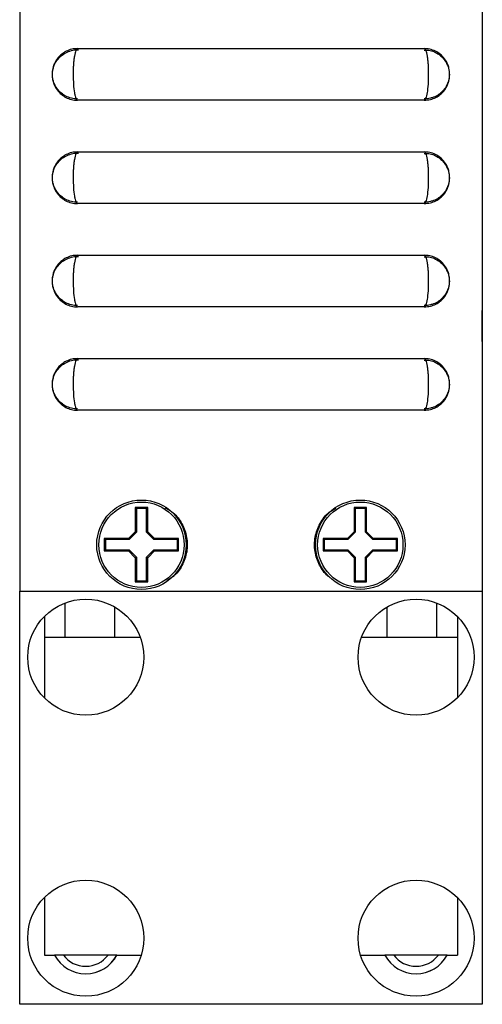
# Model space of a CAD drawing. Header units: inches. Extents: x 6.9 to 25.2, y 3.5 to 16.9.
# Tile 1 of 33: x 6.9 to 8, y 7.8 to 10.2. Entities that reach past the tile are written whole.
import ezdxf

# ---------------------------------------------------------------- set-up
doc = ezdxf.new("R2010")
doc.units = ezdxf.units.IN
doc.header["$LTSCALE"] = 2
doc.header["$MEASUREMENT"] = 0

msp = doc.modelspace()

# ---------------------------------------------------------------- linework, layer by layer
at = {"color": 7, "linetype": 'Continuous', "lineweight": 25}
for p, q in [((6.8923, 12.4541), (6.8923, 8.7821)), ((8.0123, 12.4541), (8.0123, 8.7821)), ((8.0128, 10.1249), (8.0123, 10.1249)), ((8.0128, 10.1246), (8.0123, 10.1246)), ((8.0128, 10.1229), (8.0123, 10.1229)), ((8.0128, 10.1206), (8.0123, 10.1206)), ((8.0128, 10.1198), (8.0123, 10.1198)), ((8.0128, 10.1188), (8.0123, 10.1188)), ((8.0128, 10.1249), (8.0128, 10.1246)), ((8.0128, 10.1246), (8.0128, 10.1229)), ((8.0128, 10.1229), (8.0128, 10.1206)), ((8.0128, 10.1206), (8.0128, 10.1198)), ((8.0128, 10.1198), (8.0128, 10.1188)), ((8.0128, 10.1188), (8.0128, 10.0765)), ((7.0323, 10.0946), (7.8723, 10.0946)), ((7.8722, 10.0911), (7.8823, 10.0907)), ((8.0123, 10.0765), (8.0128, 10.0765)), ((8.0123, 10.0736), (8.0128, 10.0736)), ((8.0123, 10.073), (8.0128, 10.073)), ((8.0123, 10.0726), (8.0128, 10.0726)), ((8.0123, 10.0726), (8.0128, 10.0726)), ((8.0128, 10.0765), (8.0128, 10.0736)), ((8.0128, 10.0735), (8.0128, 10.073)), ((8.0128, 10.0731), (8.0128, 10.0726)), ((8.0128, 10.0726), (8.0128, 10.0726)), ((7.8723, 9.9696), (7.0323, 9.9696)), ((8.0128, 9.9819), (8.0123, 9.9819)), ((8.0128, 9.9797), (8.0123, 9.9797)), ((8.0128, 9.9787), (8.0123, 9.9787)), ((8.0128, 9.9819), (8.0128, 9.9797)), ((8.0128, 9.9797), (8.0128, 9.9788)), ((8.0128, 9.9787), (8.0128, 9.9309)), ((8.0123, 9.9309), (8.0128, 9.9309)), ((8.0123, 9.9305), (8.0128, 9.9305)), ((8.0128, 9.9309), (8.0128, 9.9305)), ((7.0323, 9.8446), (7.8723, 9.8446)), ((7.8722, 9.8411), (7.8823, 9.8407)), ((7.8723, 9.7196), (7.0323, 9.7196)), ((8.0128, 9.6263), (8.0123, 9.6263)), ((8.0128, 9.6254), (8.0123, 9.6254)), ((7.0323, 9.5946), (7.8723, 9.5946)), ((7.8722, 9.5911), (7.8823, 9.5907)), ((8.0128, 9.5868), (8.0123, 9.5868)), ((8.0128, 9.5621), (8.0123, 9.5621)), ((8.0128, 9.5483), (8.0123, 9.5483)), ((8.0128, 9.5211), (8.0123, 9.5211)), ((8.0128, 9.5211), (8.0128, 9.4901)), ((8.0128, 9.4901), (8.0123, 9.4901)), ((7.8723, 9.4696), (7.0323, 9.4696)), ((8.0128, 9.4609), (8.0123, 9.4609)), ((8.0128, 9.4591), (8.0123, 9.4591)), ((8.0128, 9.4591), (8.0128, 9.4609)), ((8.0128, 9.4515), (8.0128, 9.4591)), ((8.0128, 9.4515), (8.0123, 9.4515)), ((8.0128, 9.3857), (8.0128, 9.4515)), ((8.0128, 9.3857), (8.0123, 9.3857)), ((8.0128, 9.3848), (8.0123, 9.3848)), ((7.0323, 9.3446), (7.8723, 9.3446)), ((7.8722, 9.3411), (7.8823, 9.3407)), ((7.8723, 9.2196), (7.0323, 9.2196)), ((7.2023, 8.9841), (7.1723, 8.9841)), ((7.1723, 8.9841), (7.1723, 8.9254)), ((7.1749, 8.9815), (7.1723, 8.9841)), ((7.1997, 8.9815), (7.2023, 8.9841)), ((7.2023, 8.9254), (7.2023, 8.9841)), ((7.7323, 8.9841), (7.7023, 8.9841)), ((7.7023, 8.9841), (7.7023, 8.9254)), ((7.7049, 8.9815), (7.7023, 8.9841)), ((7.7297, 8.9815), (7.7323, 8.9841)), ((7.7323, 8.9254), (7.7323, 8.9841)), ((7.1749, 8.9815), (7.1749, 8.9814)), ((7.1749, 8.9814), (7.1749, 8.9243)), ((7.1991, 8.9815), (7.1755, 8.9815)), ((7.1997, 8.9814), (7.1997, 8.9815)), ((7.1997, 8.9243), (7.1997, 8.9814)), ((7.7049, 8.9815), (7.7049, 8.9814)), ((7.7049, 8.9814), (7.7049, 8.9243)), ((7.7291, 8.9815), (7.7055, 8.9815)), ((7.7297, 8.9814), (7.7297, 8.9815)), ((7.7297, 8.9243), (7.7297, 8.9814)), ((7.1723, 8.9254), (7.156, 8.9091)), ((7.1749, 8.9243), (7.1571, 8.9065)), ((7.1749, 8.9243), (7.1723, 8.9254)), ((7.1997, 8.9243), (7.2023, 8.9254)), ((7.2175, 8.9065), (7.1997, 8.9243)), ((7.2186, 8.9091), (7.2023, 8.9254)), ((7.7023, 8.9254), (7.686, 8.9091)), ((7.7049, 8.9243), (7.6871, 8.9065)), ((7.7049, 8.9243), (7.7023, 8.9254)), ((7.7297, 8.9243), (7.7323, 8.9254)), ((7.7475, 8.9065), (7.7297, 8.9243)), ((7.7486, 8.9091), (7.7323, 8.9254)), ((7.156, 8.9091), (7.0973, 8.9091)), ((7.0973, 8.9091), (7.0973, 8.8791)), ((7.0999, 8.9065), (7.0973, 8.9091)), ((7.1, 8.9065), (7.0999, 8.9065)), ((7.0999, 8.9059), (7.0999, 8.8824)), ((7.1571, 8.9065), (7.1, 8.9065)), ((7.1571, 8.9065), (7.156, 8.9091)), ((7.2175, 8.9065), (7.2186, 8.9091)), ((7.2746, 8.9065), (7.2175, 8.9065)), ((7.2773, 8.9091), (7.2186, 8.9091)), ((7.2747, 8.9065), (7.2746, 8.9065)), ((7.2747, 8.9065), (7.2773, 8.9091)), ((7.2747, 8.8824), (7.2747, 8.9059)), ((7.2773, 8.8791), (7.2773, 8.9091)), ((7.6273, 8.9091), (7.6273, 8.8791)), ((7.6299, 8.9065), (7.6273, 8.9091)), ((7.686, 8.9091), (7.6273, 8.9091)), ((7.63, 8.9065), (7.6299, 8.9065)), ((7.6299, 8.9059), (7.6299, 8.8824)), ((7.6871, 8.9065), (7.63, 8.9065)), ((7.6871, 8.9065), (7.686, 8.9091)), ((7.7475, 8.9065), (7.7486, 8.9091)), ((7.8046, 8.9065), (7.7475, 8.9065)), ((7.8073, 8.9091), (7.7486, 8.9091)), ((7.8047, 8.9065), (7.8046, 8.9065)), ((7.8047, 8.9065), (7.8073, 8.9091)), ((7.8047, 8.8824), (7.8047, 8.9059)), ((7.8073, 8.8791), (7.8073, 8.9091)), ((7.0999, 8.8818), (7.0973, 8.8791)), ((7.0973, 8.8791), (7.156, 8.8791)), ((7.0999, 8.8818), (7.1, 8.8818)), ((7.1, 8.8818), (7.1571, 8.8818)), ((7.1571, 8.8818), (7.156, 8.8791)), ((7.156, 8.8791), (7.1723, 8.8628)), ((7.1571, 8.8818), (7.1749, 8.8639)), ((7.1749, 8.8639), (7.1723, 8.8628)), ((7.1723, 8.8628), (7.1723, 8.8041)), ((7.1749, 8.8639), (7.1749, 8.8068)), ((7.1997, 8.8639), (7.2175, 8.8818)), ((7.1997, 8.8068), (7.1997, 8.8639)), ((7.1997, 8.8639), (7.2023, 8.8628)), ((7.2023, 8.8628), (7.2186, 8.8791)), ((7.2023, 8.8041), (7.2023, 8.8628)), ((7.2175, 8.8818), (7.2186, 8.8791)), ((7.2175, 8.8818), (7.2746, 8.8818)), ((7.2186, 8.8791), (7.2773, 8.8791)), ((7.2746, 8.8818), (7.2747, 8.8818)), ((7.2747, 8.8818), (7.2773, 8.8791)), ((7.6299, 8.8818), (7.6273, 8.8791)), ((7.6273, 8.8791), (7.686, 8.8791)), ((7.6299, 8.8818), (7.63, 8.8818)), ((7.63, 8.8818), (7.6871, 8.8818)), ((7.6871, 8.8818), (7.686, 8.8791)), ((7.686, 8.8791), (7.7023, 8.8628)), ((7.6871, 8.8818), (7.7049, 8.8639)), ((7.7049, 8.8639), (7.7023, 8.8628)), ((7.7023, 8.8628), (7.7023, 8.8041)), ((7.7049, 8.8639), (7.7049, 8.8068)), ((7.7297, 8.8639), (7.7475, 8.8818)), ((7.7297, 8.8639), (7.7323, 8.8628)), ((7.7297, 8.8068), (7.7297, 8.8639)), ((7.7323, 8.8628), (7.7486, 8.8791)), ((7.7323, 8.8041), (7.7323, 8.8628)), ((7.7475, 8.8818), (7.7486, 8.8791)), ((7.7475, 8.8818), (7.8046, 8.8818)), ((7.7486, 8.8791), (7.8073, 8.8791)), ((7.8046, 8.8818), (7.8047, 8.8818)), ((7.8047, 8.8818), (7.8073, 8.8791)), ((7.1749, 8.8068), (7.1723, 8.8041)), ((7.1723, 8.8041), (7.2023, 8.8041)), ((7.1749, 8.8068), (7.1749, 8.8068)), ((7.1755, 8.8068), (7.1991, 8.8068)), ((7.1997, 8.8068), (7.2023, 8.8041)), ((7.1997, 8.8068), (7.1997, 8.8068)), ((7.7049, 8.8068), (7.7023, 8.8041)), ((7.7023, 8.8041), (7.7323, 8.8041)), ((7.7049, 8.8068), (7.7049, 8.8068)), ((7.7055, 8.8068), (7.7291, 8.8068)), ((7.7297, 8.8068), (7.7323, 8.8041)), ((7.7297, 8.8068), (7.7297, 8.8068)), ((6.8923, 7.7821), (6.8923, 8.7821)), ((6.8923, 8.7821), (8.0123, 8.7821)), ((8.0123, 8.7821), (8.0123, 7.7821)), ((7.0017, 8.7532), (7.0017, 8.6707)), ((7.9029, 8.6707), (7.9029, 8.7532)), ((6.9523, 8.7208), (6.9523, 8.5234)), ((7.1229, 8.6707), (7.1229, 8.7436)), ((7.7817, 8.7436), (7.7817, 8.6707)), ((7.9523, 8.7208), (7.9523, 8.5234)), ((6.9523, 8.6707), (7.0017, 8.6707)), ((7.0017, 8.6707), (7.1229, 8.6707)), ((7.1229, 8.6707), (7.1842, 8.6707)), ((7.7205, 8.6707), (7.7817, 8.6707)), ((7.7817, 8.6707), (7.9029, 8.6707)), ((7.9029, 8.6707), (7.9523, 8.6707)), ((6.9523, 8.0408), (6.9523, 7.9011)), ((7.9523, 8.0408), (7.9523, 7.9011)), ((6.9523, 7.9011), (6.9767, 7.9011)), ((6.9768, 7.9011), (6.9767, 7.9011)), ((6.9981, 7.9011), (6.9768, 7.9011)), ((7.1278, 7.9011), (7.1065, 7.9011)), ((7.1279, 7.9011), (7.1278, 7.9011)), ((7.1279, 7.9011), (7.1867, 7.9011)), ((7.7179, 7.9011), (7.7767, 7.9011)), ((7.7768, 7.9011), (7.7767, 7.9011)), ((7.7981, 7.9011), (7.7768, 7.9011)), ((7.9278, 7.9011), (7.9065, 7.9011)), ((7.9279, 7.9011), (7.9278, 7.9011)), ((7.9279, 7.9011), (7.9523, 7.9011)), ((8.0123, 7.7821), (6.8923, 7.7821))]:
    msp.add_line(p, q, dxfattribs=at)
for centre, radius in [((7.1873, 8.8941), 0.1083), ((7.1873, 8.8941), 0.1033), ((7.7173, 8.8941), 0.1083), ((7.7173, 8.8941), 0.1033), ((7.0523, 8.6221), 0.1405), ((7.8523, 8.6221), 0.1405), ((7.0523, 7.9421), 0.1405), ((7.8523, 7.9421), 0.1405)]:
    msp.add_circle(centre, radius, dxfattribs=at)
for centre, radius, start, end in [((7.1873, 8.8941), 0.0882, 97.6675, 98.0691), ((7.1873, 8.8941), 0.0882, 81.9309, 82.3325), ((7.7173, 8.8941), 0.0882, 97.6675, 98.0691), ((7.7173, 8.8941), 0.0882, 81.9309, 82.3325), ((7.1873, 8.8941), 0.0882, 171.9309, 172.3325), ((7.1873, 8.8941), 0.0882, 7.6675, 8.0691), ((7.7173, 8.8941), 0.0882, 171.9309, 172.3325), ((7.7173, 8.8941), 0.0882, 7.6675, 8.0691), ((7.1873, 8.8941), 0.0882, 187.6675, 188.0691), ((7.1873, 8.8941), 0.0882, 351.9309, 352.3325), ((7.7173, 8.8941), 0.0882, 187.6675, 188.0691), ((7.7173, 8.8941), 0.0882, 351.9309, 352.3325), ((7.1873, 8.8941), 0.0882, 261.9309, 262.3325), ((7.1873, 8.8941), 0.0882, 277.6675, 278.0691), ((7.7173, 8.8941), 0.0882, 261.9309, 262.3325), ((7.7173, 8.8941), 0.0882, 277.6675, 278.0691), ((7.0523, 7.9421), 0.086, 208.5314, 331.4686), ((7.0523, 7.9421), 0.0859, 208.5532, 331.4468), ((7.0523, 7.9421), 0.068, 217.1623, 322.8377), ((7.8523, 7.9421), 0.086, 208.5314, 331.4686), ((7.8523, 7.9421), 0.0859, 208.5532, 331.4468), ((7.8523, 7.9421), 0.068, 217.1623, 322.8377)]:
    msp.add_arc(centre, radius, start, end, dxfattribs=at)
for points, knots in [([(7.0311, 10.0942), (7.0293, 10.0943), (7.0225, 10.0946), (7.0114, 10.0914), (6.9991, 10.0854), (6.9894, 10.0776), (6.9822, 10.069), (6.977, 10.0601), (6.9737, 10.0514), (6.9716, 10.0426), (6.9707, 10.032), (6.9716, 10.0208), (6.9749, 10.0087), (6.9807, 9.9971), (6.9896, 9.9863), (7.001, 9.9776), (7.0141, 9.972), (7.025, 9.9693), (7.0311, 9.9699), (7.0323, 9.97)], [0, 0, 0, 0, 0.027872, 0.10545, 0.175301, 0.239225, 0.29757, 0.34919, 0.397367, 0.441744, 0.489119, 0.561811, 0.615006, 0.684272, 0.761438, 0.830206, 0.904945, 0.98215, 1, 1, 1, 1]), ([(6.9716, 10.0311), (6.9716, 10.0324), (6.9716, 10.0373), (6.9729, 10.0452), (6.9765, 10.056), (6.9826, 10.0669), (6.9922, 10.0773), (7.004, 10.0853), (7.0176, 10.0902), (7.0283, 10.0923), (7.0341, 10.0914), (7.0349, 10.0913)], [0, 0, 0, 0, 0.0407376, 0.1512986, 0.2436518, 0.3877591, 0.5329393, 0.6726466, 0.8217437, 0.9746554, 1, 1, 1, 1]), ([(7.0323, 10.0946), (7.0309, 10.0946), (7.0295, 10.093), (7.027, 10.0867), (7.0258, 10.0821), (7.0244, 10.0734), (7.0239, 10.0702), (7.0232, 10.0634), (7.0228, 10.0598), (7.0223, 10.0523), (7.0221, 10.0483), (7.0218, 10.0403), (7.0218, 10.0363), (7.0218, 10.0239), (7.0221, 10.0157), (7.0231, 10.0006), (7.0239, 9.9937), (7.0253, 9.985), (7.0259, 9.9824), (7.027, 9.9779), (7.0276, 9.976), (7.0289, 9.9728), (7.0296, 9.9716), (7.0309, 9.97), (7.0316, 9.9696), (7.0323, 9.9696)], [0, 0, 0, 0, 0.125, 0.125, 0.25, 0.25, 0.3125, 0.3125, 0.375, 0.375, 0.4375, 0.4375, 0.5, 0.5, 0.625, 0.625, 0.75, 0.75, 0.8125, 0.8125, 0.875, 0.875, 0.9375, 0.9375, 1, 1, 1, 1]), ([(7.8721, 9.9697), (7.8773, 9.97), (7.8871, 9.9707), (7.9002, 9.9759), (7.9109, 9.9829), (7.9193, 9.9912), (7.9254, 10), (7.9296, 10.0088), (7.9322, 10.0175), (7.9336, 10.027), (7.9337, 10.0377), (7.9318, 10.049), (7.9273, 10.0614), (7.9197, 10.0731), (7.9086, 10.0834), (7.896, 10.0904), (7.8835, 10.0943), (7.8754, 10.0942), (7.8723, 10.0942)], [0, 0, 0, 0, 0.078776, 0.150295, 0.215384, 0.275198, 0.330366, 0.380109, 0.425219, 0.469571, 0.527551, 0.590151, 0.645181, 0.729614, 0.802627, 0.875681, 0.95183, 1, 1, 1, 1]), ([(7.8723, 9.9696), (7.8737, 9.9696), (7.875, 9.9713), (7.877, 9.976), (7.8776, 9.9779), (7.8787, 9.9824), (7.8793, 9.985), (7.8807, 9.9937), (7.8815, 10.0007), (7.8826, 10.0157), (7.8828, 10.0239), (7.8828, 10.0363), (7.8828, 10.0403), (7.8825, 10.0483), (7.8823, 10.0523), (7.8818, 10.0598), (7.8814, 10.0634), (7.8807, 10.0702), (7.8802, 10.0734), (7.8788, 10.0821), (7.8776, 10.0867), (7.8751, 10.093), (7.8737, 10.0946), (7.8723, 10.0946)], [0, 0, 0, 0, 0.125, 0.125, 0.1875, 0.1875, 0.25, 0.25, 0.375, 0.375, 0.5, 0.5, 0.5625, 0.5625, 0.625, 0.625, 0.6875, 0.6875, 0.75, 0.75, 0.875, 0.875, 1, 1, 1, 1]), ([(7.8823, 10.0907), (7.8825, 10.0907), (7.8875, 10.0906), (7.8964, 10.087), (7.9079, 10.0807), (7.9169, 10.0727), (7.9237, 10.064), (7.9283, 10.0553), (7.9312, 10.047), (7.9328, 10.039), (7.9329, 10.0337), (7.933, 10.0311)], [0, 0, 0, 0, 0.00618, 0.175207, 0.328088, 0.468169, 0.596907, 0.712949, 0.814407, 0.907497, 1, 1, 1, 1]), ([(7.0103, 9.9768), (7.0103, 9.9768), (7.0059, 9.9779), (6.9985, 9.9826), (6.989, 9.9901), (6.982, 9.9987), (6.977, 10.0074), (6.9738, 10.0159), (6.972, 10.0237), (6.9717, 10.0287), (6.9716, 10.0311)], [0, 0, 0, 0, 0.0005613, 0.19221, 0.3624152, 0.5170358, 0.6590117, 0.7871274, 0.8994411, 1, 1, 1, 1]), ([(7.933, 10.0311), (7.9329, 10.0296), (7.9326, 10.0233), (7.9303, 10.0136), (7.9248, 10.0018), (7.9173, 9.9918), (7.9069, 9.9829), (7.8967, 9.977), (7.8896, 9.9755), (7.8871, 9.9749)], [0, 0, 0, 0, 0.056349, 0.244107, 0.376205, 0.556857, 0.719819, 0.90364, 1, 1, 1, 1]), ([(7.0322, 9.9731), (7.0297, 9.973), (7.0223, 9.9727), (7.0151, 9.9751), (7.0103, 9.9768)], [0, 0, 0, 0, 0.328006, 1, 1, 1, 1]), ([(7.8871, 9.9749), (7.8847, 9.9742), (7.8799, 9.9726), (7.8749, 9.973), (7.8723, 9.9732)], [0, 0, 0, 0, 0.490885, 1, 1, 1, 1]), ([(7.0311, 9.8442), (7.0293, 9.8443), (7.0225, 9.8446), (7.0114, 9.8414), (6.9991, 9.8354), (6.9894, 9.8276), (6.9822, 9.819), (6.977, 9.8101), (6.9737, 9.8014), (6.9716, 9.7926), (6.9707, 9.782), (6.9716, 9.7708), (6.9749, 9.7587), (6.9807, 9.7471), (6.9896, 9.7363), (7.001, 9.7276), (7.0141, 9.722), (7.025, 9.7193), (7.0311, 9.7199), (7.0323, 9.72)], [0, 0, 0, 0, 0.027872, 0.10545, 0.175301, 0.239225, 0.29757, 0.34919, 0.397367, 0.441744, 0.489119, 0.561811, 0.615006, 0.684272, 0.761438, 0.830206, 0.904945, 0.98215, 1, 1, 1, 1]), ([(6.9716, 9.7811), (6.9716, 9.7824), (6.9716, 9.7873), (6.9729, 9.7952), (6.9765, 9.806), (6.9826, 9.8169), (6.9922, 9.8273), (7.004, 9.8353), (7.0176, 9.8402), (7.0283, 9.8423), (7.0341, 9.8414), (7.0349, 9.8413)], [0, 0, 0, 0, 0.040738, 0.151299, 0.243652, 0.387759, 0.532939, 0.672647, 0.821744, 0.974655, 1, 1, 1, 1]), ([(7.0323, 9.8446), (7.0309, 9.8446), (7.0295, 9.843), (7.027, 9.8367), (7.0258, 9.8321), (7.0244, 9.8234), (7.0239, 9.8202), (7.0232, 9.8134), (7.0228, 9.8098), (7.0223, 9.8023), (7.0221, 9.7983), (7.0218, 9.7903), (7.0218, 9.7863), (7.0218, 9.7739), (7.0221, 9.7657), (7.0231, 9.7506), (7.0239, 9.7437), (7.0253, 9.735), (7.0259, 9.7324), (7.027, 9.7279), (7.0276, 9.726), (7.0289, 9.7228), (7.0296, 9.7216), (7.0309, 9.72), (7.0316, 9.7196), (7.0323, 9.7196)], [0, 0, 0, 0, 0.125, 0.125, 0.25, 0.25, 0.3125, 0.3125, 0.375, 0.375, 0.4375, 0.4375, 0.5, 0.5, 0.625, 0.625, 0.75, 0.75, 0.8125, 0.8125, 0.875, 0.875, 0.9375, 0.9375, 1, 1, 1, 1]), ([(7.8721, 9.7197), (7.8773, 9.72), (7.8871, 9.7207), (7.9002, 9.7259), (7.9109, 9.7329), (7.9193, 9.7412), (7.9254, 9.75), (7.9296, 9.7588), (7.9322, 9.7675), (7.9336, 9.777), (7.9337, 9.7877), (7.9318, 9.799), (7.9273, 9.8114), (7.9197, 9.8231), (7.9086, 9.8334), (7.896, 9.8404), (7.8835, 9.8443), (7.8754, 9.8442), (7.8723, 9.8442)], [0, 0, 0, 0, 0.078776, 0.1502952, 0.2153839, 0.2751984, 0.3303656, 0.3801091, 0.4252186, 0.4695706, 0.5275513, 0.5901509, 0.6451814, 0.7296137, 0.802627, 0.8756806, 0.9518301, 1, 1, 1, 1]), ([(7.8723, 9.7196), (7.8737, 9.7196), (7.875, 9.7213), (7.877, 9.726), (7.8776, 9.7279), (7.8787, 9.7324), (7.8793, 9.735), (7.8807, 9.7437), (7.8815, 9.7507), (7.8826, 9.7657), (7.8828, 9.7739), (7.8828, 9.7863), (7.8828, 9.7903), (7.8825, 9.7983), (7.8823, 9.8023), (7.8818, 9.8098), (7.8814, 9.8134), (7.8807, 9.8202), (7.8802, 9.8234), (7.8788, 9.8321), (7.8776, 9.8367), (7.8751, 9.843), (7.8737, 9.8446), (7.8723, 9.8446)], [0, 0, 0, 0, 0.125, 0.125, 0.1875, 0.1875, 0.25, 0.25, 0.375, 0.375, 0.5, 0.5, 0.5625, 0.5625, 0.625, 0.625, 0.6875, 0.6875, 0.75, 0.75, 0.875, 0.875, 1, 1, 1, 1]), ([(7.8823, 9.8407), (7.8825, 9.8407), (7.8875, 9.8406), (7.8964, 9.837), (7.9079, 9.8307), (7.9169, 9.8227), (7.9237, 9.814), (7.9283, 9.8053), (7.9312, 9.797), (7.9328, 9.789), (7.9329, 9.7837), (7.933, 9.7811)], [0, 0, 0, 0, 0.00618, 0.175207, 0.328088, 0.468169, 0.596907, 0.712949, 0.814407, 0.907497, 1, 1, 1, 1]), ([(7.0103, 9.7268), (7.0103, 9.7268), (7.0059, 9.7279), (6.9985, 9.7326), (6.989, 9.7401), (6.982, 9.7487), (6.977, 9.7574), (6.9738, 9.7659), (6.972, 9.7737), (6.9717, 9.7787), (6.9716, 9.7811)], [0, 0, 0, 0, 0.000561, 0.19221, 0.362415, 0.517036, 0.659012, 0.787127, 0.899441, 1, 1, 1, 1]), ([(7.933, 9.7811), (7.9329, 9.7796), (7.9326, 9.7733), (7.9303, 9.7636), (7.9248, 9.7518), (7.9173, 9.7418), (7.9069, 9.7329), (7.8967, 9.727), (7.8896, 9.7255), (7.8871, 9.7249)], [0, 0, 0, 0, 0.056349, 0.244107, 0.376205, 0.556857, 0.719819, 0.90364, 1, 1, 1, 1]), ([(7.0322, 9.7231), (7.0297, 9.723), (7.0223, 9.7227), (7.0151, 9.7251), (7.0103, 9.7268)], [0, 0, 0, 0, 0.328006, 1, 1, 1, 1]), ([(7.8871, 9.7249), (7.8847, 9.7242), (7.8799, 9.7226), (7.8749, 9.723), (7.8723, 9.7232)], [0, 0, 0, 0, 0.490885, 1, 1, 1, 1]), ([(7.0311, 9.5942), (7.0293, 9.5943), (7.0225, 9.5946), (7.0114, 9.5914), (6.9991, 9.5854), (6.9894, 9.5776), (6.9822, 9.569), (6.977, 9.5601), (6.9737, 9.5514), (6.9716, 9.5426), (6.9707, 9.532), (6.9716, 9.5208), (6.9749, 9.5087), (6.9807, 9.4971), (6.9896, 9.4863), (7.001, 9.4776), (7.0141, 9.472), (7.025, 9.4693), (7.0311, 9.4699), (7.0323, 9.47)], [0, 0, 0, 0, 0.027872, 0.10545, 0.175301, 0.239225, 0.29757, 0.34919, 0.397367, 0.441744, 0.489119, 0.561811, 0.615006, 0.684272, 0.761438, 0.830206, 0.904945, 0.98215, 1, 1, 1, 1]), ([(6.9716, 9.5311), (6.9716, 9.5324), (6.9716, 9.5373), (6.9729, 9.5452), (6.9765, 9.556), (6.9826, 9.5669), (6.9922, 9.5773), (7.004, 9.5853), (7.0176, 9.5902), (7.0283, 9.5923), (7.0341, 9.5914), (7.0349, 9.5913)], [0, 0, 0, 0, 0.040738, 0.151299, 0.243652, 0.387759, 0.532939, 0.672647, 0.821744, 0.974655, 1, 1, 1, 1]), ([(7.0323, 9.5946), (7.0309, 9.5946), (7.0295, 9.593), (7.027, 9.5867), (7.0258, 9.5821), (7.0244, 9.5734), (7.0239, 9.5702), (7.0232, 9.5634), (7.0228, 9.5598), (7.0223, 9.5523), (7.0221, 9.5483), (7.0218, 9.5403), (7.0218, 9.5363), (7.0218, 9.5239), (7.0221, 9.5157), (7.0231, 9.5006), (7.0239, 9.4937), (7.0253, 9.485), (7.0259, 9.4824), (7.027, 9.4779), (7.0276, 9.476), (7.0289, 9.4728), (7.0296, 9.4716), (7.0309, 9.47), (7.0316, 9.4696), (7.0323, 9.4696)], [0, 0, 0, 0, 0.125, 0.125, 0.25, 0.25, 0.3125, 0.3125, 0.375, 0.375, 0.4375, 0.4375, 0.5, 0.5, 0.625, 0.625, 0.75, 0.75, 0.8125, 0.8125, 0.875, 0.875, 0.9375, 0.9375, 1, 1, 1, 1]), ([(7.8721, 9.4697), (7.8773, 9.47), (7.8871, 9.4707), (7.9002, 9.4759), (7.9109, 9.4829), (7.9193, 9.4912), (7.9254, 9.5), (7.9296, 9.5088), (7.9322, 9.5175), (7.9336, 9.527), (7.9337, 9.5377), (7.9318, 9.549), (7.9273, 9.5614), (7.9197, 9.5731), (7.9086, 9.5834), (7.896, 9.5904), (7.8835, 9.5943), (7.8754, 9.5942), (7.8723, 9.5942)], [0, 0, 0, 0, 0.078776, 0.1502952, 0.2153839, 0.2751984, 0.3303656, 0.3801091, 0.4252186, 0.4695706, 0.5275513, 0.5901509, 0.6451814, 0.7296137, 0.802627, 0.8756806, 0.9518301, 1, 1, 1, 1]), ([(7.8723, 9.4696), (7.8737, 9.4696), (7.875, 9.4713), (7.877, 9.476), (7.8776, 9.4779), (7.8787, 9.4824), (7.8793, 9.485), (7.8807, 9.4937), (7.8815, 9.5007), (7.8826, 9.5157), (7.8828, 9.5239), (7.8828, 9.5363), (7.8828, 9.5403), (7.8825, 9.5483), (7.8823, 9.5523), (7.8818, 9.5598), (7.8814, 9.5634), (7.8807, 9.5702), (7.8802, 9.5734), (7.8788, 9.5821), (7.8776, 9.5867), (7.8751, 9.593), (7.8737, 9.5946), (7.8723, 9.5946)], [0, 0, 0, 0, 0.125, 0.125, 0.1875, 0.1875, 0.25, 0.25, 0.375, 0.375, 0.5, 0.5, 0.5625, 0.5625, 0.625, 0.625, 0.6875, 0.6875, 0.75, 0.75, 0.875, 0.875, 1, 1, 1, 1]), ([(7.8823, 9.5907), (7.8825, 9.5907), (7.8875, 9.5906), (7.8964, 9.587), (7.9079, 9.5807), (7.9169, 9.5727), (7.9237, 9.564), (7.9283, 9.5553), (7.9312, 9.547), (7.9328, 9.539), (7.9329, 9.5337), (7.933, 9.5311)], [0, 0, 0, 0, 0.00618, 0.175207, 0.328088, 0.468169, 0.596907, 0.712949, 0.814407, 0.907497, 1, 1, 1, 1]), ([(7.0103, 9.4768), (7.0103, 9.4768), (7.0059, 9.4779), (6.9985, 9.4826), (6.989, 9.4901), (6.982, 9.4987), (6.977, 9.5074), (6.9738, 9.5159), (6.972, 9.5237), (6.9717, 9.5287), (6.9716, 9.5311)], [0, 0, 0, 0, 0.000561, 0.19221, 0.362415, 0.517036, 0.659012, 0.787127, 0.899441, 1, 1, 1, 1]), ([(7.933, 9.5311), (7.9329, 9.5296), (7.9326, 9.5233), (7.9303, 9.5136), (7.9248, 9.5018), (7.9173, 9.4918), (7.9069, 9.4829), (7.8967, 9.477), (7.8896, 9.4755), (7.8871, 9.4749)], [0, 0, 0, 0, 0.056349, 0.244107, 0.376205, 0.556857, 0.719819, 0.90364, 1, 1, 1, 1]), ([(7.0322, 9.4731), (7.0297, 9.473), (7.0223, 9.4727), (7.0151, 9.4751), (7.0103, 9.4768)], [0, 0, 0, 0, 0.328006, 1, 1, 1, 1]), ([(7.8871, 9.4749), (7.8847, 9.4742), (7.8799, 9.4726), (7.8749, 9.473), (7.8723, 9.4732)], [0, 0, 0, 0, 0.4908848, 1, 1, 1, 1]), ([(7.0311, 9.3442), (7.0293, 9.3443), (7.0225, 9.3446), (7.0114, 9.3414), (6.9991, 9.3354), (6.9894, 9.3276), (6.9822, 9.319), (6.977, 9.3101), (6.9737, 9.3014), (6.9716, 9.2926), (6.9707, 9.282), (6.9716, 9.2708), (6.9749, 9.2587), (6.9807, 9.2471), (6.9896, 9.2363), (7.001, 9.2276), (7.0141, 9.222), (7.025, 9.2193), (7.0311, 9.2199), (7.0323, 9.22)], [0, 0, 0, 0, 0.0278722, 0.1054503, 0.1753014, 0.2392253, 0.2975703, 0.3491902, 0.3973674, 0.4417437, 0.489119, 0.5618109, 0.6150061, 0.6842724, 0.7614375, 0.8302063, 0.9049454, 0.9821504, 1, 1, 1, 1]), ([(6.9716, 9.2811), (6.9716, 9.2824), (6.9716, 9.2873), (6.9729, 9.2952), (6.9765, 9.306), (6.9826, 9.3169), (6.9922, 9.3273), (7.004, 9.3353), (7.0176, 9.3402), (7.0283, 9.3423), (7.0341, 9.3414), (7.0349, 9.3413)], [0, 0, 0, 0, 0.040738, 0.151299, 0.243652, 0.387759, 0.532939, 0.672647, 0.821744, 0.974655, 1, 1, 1, 1]), ([(7.0323, 9.3446), (7.0309, 9.3446), (7.0295, 9.343), (7.027, 9.3367), (7.0258, 9.3321), (7.0244, 9.3234), (7.0239, 9.3202), (7.0232, 9.3134), (7.0228, 9.3098), (7.0223, 9.3023), (7.0221, 9.2983), (7.0218, 9.2903), (7.0218, 9.2863), (7.0218, 9.2739), (7.0221, 9.2657), (7.0231, 9.2506), (7.0239, 9.2437), (7.0253, 9.235), (7.0259, 9.2324), (7.027, 9.2279), (7.0276, 9.226), (7.0289, 9.2228), (7.0296, 9.2216), (7.0309, 9.22), (7.0316, 9.2196), (7.0323, 9.2196)], [0, 0, 0, 0, 0.125, 0.125, 0.25, 0.25, 0.3125, 0.3125, 0.375, 0.375, 0.4375, 0.4375, 0.5, 0.5, 0.625, 0.625, 0.75, 0.75, 0.8125, 0.8125, 0.875, 0.875, 0.9375, 0.9375, 1, 1, 1, 1]), ([(7.8721, 9.2197), (7.8773, 9.22), (7.8871, 9.2207), (7.9002, 9.2259), (7.9109, 9.2329), (7.9193, 9.2412), (7.9254, 9.25), (7.9296, 9.2588), (7.9322, 9.2675), (7.9336, 9.277), (7.9337, 9.2877), (7.9318, 9.299), (7.9273, 9.3114), (7.9197, 9.3231), (7.9086, 9.3334), (7.896, 9.3404), (7.8835, 9.3443), (7.8754, 9.3442), (7.8723, 9.3442)], [0, 0, 0, 0, 0.078776, 0.150295, 0.215384, 0.275198, 0.330366, 0.380109, 0.425219, 0.469571, 0.527551, 0.590151, 0.645181, 0.729614, 0.802627, 0.875681, 0.95183, 1, 1, 1, 1]), ([(7.8723, 9.2196), (7.8737, 9.2196), (7.875, 9.2213), (7.877, 9.226), (7.8776, 9.2279), (7.8787, 9.2324), (7.8793, 9.235), (7.8807, 9.2437), (7.8815, 9.2507), (7.8826, 9.2657), (7.8828, 9.2739), (7.8828, 9.2863), (7.8828, 9.2903), (7.8825, 9.2983), (7.8823, 9.3023), (7.8818, 9.3098), (7.8814, 9.3134), (7.8807, 9.3202), (7.8802, 9.3234), (7.8788, 9.3321), (7.8776, 9.3367), (7.8751, 9.343), (7.8737, 9.3446), (7.8723, 9.3446)], [0, 0, 0, 0, 0.125, 0.125, 0.1875, 0.1875, 0.25, 0.25, 0.375, 0.375, 0.5, 0.5, 0.5625, 0.5625, 0.625, 0.625, 0.6875, 0.6875, 0.75, 0.75, 0.875, 0.875, 1, 1, 1, 1]), ([(7.8823, 9.3407), (7.8825, 9.3407), (7.8875, 9.3406), (7.8964, 9.337), (7.9079, 9.3307), (7.9169, 9.3227), (7.9237, 9.314), (7.9283, 9.3053), (7.9312, 9.297), (7.9328, 9.289), (7.9329, 9.2837), (7.933, 9.2811)], [0, 0, 0, 0, 0.00618, 0.175207, 0.328088, 0.468169, 0.596907, 0.712949, 0.814407, 0.907497, 1, 1, 1, 1]), ([(7.0103, 9.2268), (7.0103, 9.2268), (7.0059, 9.2279), (6.9985, 9.2326), (6.989, 9.2401), (6.982, 9.2487), (6.977, 9.2574), (6.9738, 9.2659), (6.972, 9.2737), (6.9717, 9.2787), (6.9716, 9.2811)], [0, 0, 0, 0, 0.000561, 0.19221, 0.362415, 0.517036, 0.659012, 0.787127, 0.899441, 1, 1, 1, 1]), ([(7.933, 9.2811), (7.9329, 9.2796), (7.9326, 9.2733), (7.9303, 9.2636), (7.9248, 9.2518), (7.9173, 9.2418), (7.9069, 9.2329), (7.8967, 9.227), (7.8896, 9.2255), (7.8871, 9.2249)], [0, 0, 0, 0, 0.056349, 0.244107, 0.376205, 0.556857, 0.719819, 0.90364, 1, 1, 1, 1]), ([(7.0322, 9.2231), (7.0297, 9.223), (7.0223, 9.2227), (7.0151, 9.2251), (7.0103, 9.2268)], [0, 0, 0, 0, 0.328006, 1, 1, 1, 1]), ([(7.8871, 9.2249), (7.8847, 9.2242), (7.8799, 9.2226), (7.8749, 9.223), (7.8723, 9.2232)], [0, 0, 0, 0, 0.4908848, 1, 1, 1, 1]), ([(7.2441, 8.9837), (7.2499, 8.9808), (7.2658, 8.9727), (7.2846, 8.9489), (7.2977, 8.9167), (7.2994, 8.8811), (7.289, 8.8473), (7.2713, 8.8208), (7.255, 8.811), (7.2487, 8.8071)], [0, 0, 0, 0, 0.089818, 0.2482435, 0.4085214, 0.5709505, 0.7345208, 0.8974893, 1, 1, 1, 1]), ([(7.6459, 8.8132), (7.6436, 8.8149), (7.6321, 8.8231), (7.617, 8.8447), (7.6057, 8.8774), (7.6061, 8.9132), (7.6184, 8.9463), (7.6368, 8.971), (7.6527, 8.9795), (7.6583, 8.9824)], [0, 0, 0, 0, 0.04401, 0.210156, 0.382224, 0.556476, 0.731662, 0.905891, 1, 1, 1, 1]), ([(7.1065, 7.9011), (7.0979, 7.9011), (7.0892, 7.9011), (7.0712, 7.9011), (7.0617, 7.9011), (7.0475, 7.9011), (7.0427, 7.9011), (7.0334, 7.9011), (7.0288, 7.9011), (7.0154, 7.9011), (7.0067, 7.9011), (6.9981, 7.9011)], [0, 0, 0, 0, 0.25, 0.25, 0.5, 0.5, 0.625, 0.625, 0.75, 0.75, 1, 1, 1, 1]), ([(7.9065, 7.9011), (7.8979, 7.9011), (7.8892, 7.9011), (7.8712, 7.9011), (7.8617, 7.9011), (7.8475, 7.9011), (7.8427, 7.9011), (7.8334, 7.9011), (7.8288, 7.9011), (7.8154, 7.9011), (7.8067, 7.9011), (7.7981, 7.9011)], [0, 0, 0, 0, 0.25, 0.25, 0.5, 0.5, 0.625, 0.625, 0.75, 0.75, 1, 1, 1, 1])]:
    msp.add_open_spline(points, degree=3, knots=knots, dxfattribs=at)
for points in [[(7.1755, 8.9815), (7.1753, 8.9815), (7.1751, 8.9815), (7.1749, 8.9815)], [(7.1997, 8.9815), (7.1995, 8.9815), (7.1993, 8.9815), (7.1991, 8.9815)], [(7.7055, 8.9815), (7.7053, 8.9815), (7.7051, 8.9815), (7.7049, 8.9815)], [(7.7297, 8.9815), (7.7295, 8.9815), (7.7293, 8.9815), (7.7291, 8.9815)], [(7.0999, 8.9065), (7.0999, 8.9063), (7.0999, 8.9061), (7.0999, 8.9059)], [(7.2747, 8.9059), (7.2747, 8.9061), (7.2747, 8.9063), (7.2747, 8.9065)], [(7.6299, 8.9065), (7.6299, 8.9063), (7.6299, 8.9061), (7.6299, 8.9059)], [(7.8047, 8.9059), (7.8047, 8.9061), (7.8047, 8.9063), (7.8047, 8.9065)], [(7.0999, 8.8824), (7.0999, 8.8822), (7.0999, 8.882), (7.0999, 8.8818)], [(7.2747, 8.8818), (7.2747, 8.882), (7.2747, 8.8822), (7.2747, 8.8824)], [(7.6299, 8.8824), (7.6299, 8.8822), (7.6299, 8.882), (7.6299, 8.8818)], [(7.8047, 8.8818), (7.8047, 8.882), (7.8047, 8.8822), (7.8047, 8.8824)], [(7.1749, 8.8068), (7.1751, 8.8068), (7.1753, 8.8068), (7.1755, 8.8068)], [(7.1991, 8.8068), (7.1993, 8.8068), (7.1995, 8.8068), (7.1997, 8.8068)], [(7.7049, 8.8068), (7.7051, 8.8068), (7.7053, 8.8068), (7.7055, 8.8068)], [(7.7291, 8.8068), (7.7293, 8.8068), (7.7295, 8.8068), (7.7297, 8.8068)]]:
    msp.add_open_spline(points, degree=3, dxfattribs=at)

doc.saveas('drawing.dxf')
